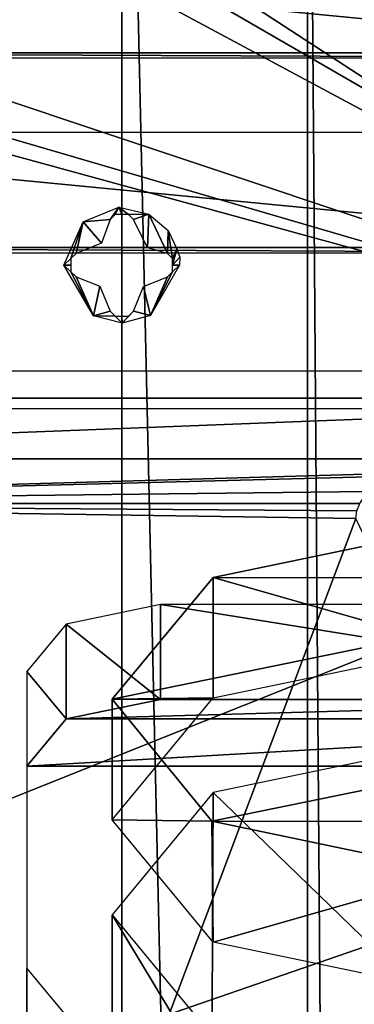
# Model space of a CAD drawing. Header units: millimetres. Extents: x -52 to 137, y -753 to 253.
# Tile 95 of 100: x -4 to 10, y 177 to 217. Entities that reach past the tile are written whole.
import ezdxf

# ---------------------------------------------------------------- set-up
doc = ezdxf.new("R2010")
doc.units = ezdxf.units.MM
doc.header["$LTSCALE"] = 65.185185
for name, color, linetype in [('1', 7, 'CONTINUOUS'), ('116', 7, 'CONTINUOUS'), ('117', 7, 'CONTINUOUS'), ('2', 7, 'CONTINUOUS'), ('264', 7, 'CONTINUOUS'), ('265', 7, 'CONTINUOUS'), ('266', 7, 'CONTINUOUS'), ('4', 7, 'CONTINUOUS'), ('56', 7, 'CONTINUOUS'), ('73', 7, 'CONTINUOUS'), ('874', 7, 'CONTINUOUS'), ('876', 7, 'CONTINUOUS'), ('877', 7, 'CONTINUOUS'), ('879', 7, 'CONTINUOUS'), ('880', 7, 'CONTINUOUS'), ('881', 7, 'CONTINUOUS'), ('883', 7, 'CONTINUOUS'), ('978', 7, 'CONTINUOUS'), ('980', 7, 'CONTINUOUS'), ('981', 7, 'CONTINUOUS'), ('982', 7, 'CONTINUOUS'), ('983', 7, 'CONTINUOUS')]:
    doc.layers.add(name, color=color, linetype=linetype)

msp = doc.modelspace()

# ---------------------------------------------------------------- linework, layer by layer
at = {"layer": '1', "color": 7, "linetype": 'Continuous'}
for points in [[(32, 201.548, -65.463), (28, 219.048, -65.463), (-28, 236.161, -65.463), (32, 201.548, -65.463)], [(-28, 233.661, -65.463), (32, 201.548, -65.463), (-28, 236.161, -65.463), (-28, 233.661, -65.463)], [(-28, 221.548, -65.463), (32, 201.548, -65.463), (-28, 233.661, -65.463), (-28, 221.548, -65.463)], [(-28, 219.048, -65.463), (32, 201.548, -65.463), (-28, 221.548, -65.463), (-28, 219.048, -65.463)], [(-32, 201.548, -65.463), (32, 201.548, -65.463), (-32, 219.048, -65.463), (-32, 201.548, -65.463)], [(-32, 219.048, -65.463), (32, 201.548, -65.463), (-28, 219.048, -65.463), (-32, 219.048, -65.463)]]:
    msp.add_3dface(points, dxfattribs=at)
at = {"layer": '116', "color": 7, "linetype": 'Continuous'}
for points in [[(-0.12, 209.381, -71.712), (-0.478, 208.88, -71.797), (-1.581, 208.785, -71.712), (-0.12, 209.381, -71.712)], [(-0.274, 209.088, -71.768), (-0.478, 208.88, -71.797), (-0.12, 209.381, -71.712), (-0.274, 209.088, -71.768)], [(-0.001, 209.088, -71.771), (-0.274, 209.088, -71.768), (-0.12, 209.381, -71.712), (-0.001, 209.088, -71.771)], [(0.274, 209.088, -71.768), (-0.001, 209.088, -71.771), (-0.12, 209.381, -71.712), (0.274, 209.088, -71.768)], [(1.117, 209.106, -71.712), (0.274, 209.088, -71.768), (-0.12, 209.381, -71.712), (1.117, 209.106, -71.712)], [(0.478, 208.88, -71.797), (0.274, 209.088, -71.768), (1.117, 209.106, -71.712), (0.478, 208.88, -71.797)], [(1.064, 207.72, -71.891), (0.478, 208.88, -71.797), (1.117, 209.106, -71.712), (1.064, 207.72, -71.891)], [(1.88, 207.478, -71.797), (1.064, 207.72, -71.891), (1.117, 209.106, -71.712), (1.88, 207.478, -71.797)], [(1.904, 208.434, -71.712), (1.88, 207.478, -71.797), (1.117, 209.106, -71.712), (1.904, 208.434, -71.712)], [(-1.581, 208.785, -71.712), (-2.088, 207.274, -71.768), (-2.384, 207, -71.712), (-1.581, 208.785, -71.712)], [(-1.88, 207.478, -71.797), (-2.088, 207.274, -71.768), (-1.581, 208.785, -71.712), (-1.88, 207.478, -71.797)], [(-0.839, 207.915, -71.896), (-1.88, 207.478, -71.797), (-1.581, 208.785, -71.712), (-0.839, 207.915, -71.896)], [(-0.478, 208.88, -71.797), (-0.839, 207.915, -71.896), (-1.581, 208.785, -71.712), (-0.478, 208.88, -71.797)], [(2.088, 207.275, -71.768), (1.88, 207.478, -71.797), (1.904, 208.434, -71.712), (2.088, 207.275, -71.768)], [(2.268, 207.673, -71.716), (2.088, 207.275, -71.768), (1.904, 208.434, -71.712), (2.268, 207.673, -71.716)], [(2.088, 207, -71.771), (2.088, 207.275, -71.768), (2.268, 207.673, -71.716), (2.088, 207, -71.771)], [(2.391, 207.333, -71.705), (2.088, 207, -71.771), (2.268, 207.673, -71.716), (2.391, 207.333, -71.705)], [(-2.088, 207.274, -71.768), (-2.088, 207, -71.771), (-2.384, 207, -71.712), (-2.088, 207.274, -71.768)], [(2.374, 207, -71.714), (2.088, 207, -71.771), (2.391, 207.333, -71.705), (2.374, 207, -71.714)]]:
    msp.add_3dface(points, dxfattribs=at)
at = {"layer": '117', "color": 7, "linetype": 'Continuous'}
for points in [[(-2.384, 207, -71.712), (-2.088, 207, -71.771), (-2.088, 206.726, -71.768), (-2.384, 207, -71.712)], [(-2.384, 207, -71.712), (-2.088, 206.726, -71.768), (-1.16, 204.919, -71.712), (-2.384, 207, -71.712)], [(-2.088, 206.726, -71.768), (-1.88, 206.522, -71.797), (-1.16, 204.919, -71.712), (-2.088, 206.726, -71.768)], [(2.374, 207, -71.714), (1.185, 204.933, -71.712), (2.088, 206.725, -71.768), (2.374, 207, -71.714)], [(1.185, 204.933, -71.712), (1.88, 206.522, -71.797), (2.088, 206.725, -71.768), (1.185, 204.933, -71.712)], [(2.088, 207, -71.771), (2.374, 207, -71.714), (2.088, 206.725, -71.768), (2.088, 207, -71.771)], [(-1.88, 206.522, -71.797), (-0.898, 206.149, -71.896), (-1.16, 204.919, -71.712), (-1.88, 206.522, -71.797)], [(0.888, 206.135, -71.896), (1.88, 206.522, -71.797), (1.185, 204.933, -71.712), (0.888, 206.135, -71.896)], [(-0.898, 206.149, -71.896), (-0.478, 205.12, -71.797), (-1.16, 204.919, -71.712), (-0.898, 206.149, -71.896)], [(0.478, 205.12, -71.797), (0.888, 206.135, -71.896), (1.185, 204.933, -71.712), (0.478, 205.12, -71.797)], [(-0.478, 205.12, -71.797), (-0.274, 204.912, -71.768), (-1.16, 204.919, -71.712), (-0.478, 205.12, -71.797)], [(0.274, 204.912, -71.768), (0.478, 205.12, -71.797), (0.015, 204.618, -71.712), (0.274, 204.912, -71.768)], [(0.015, 204.618, -71.712), (0.478, 205.12, -71.797), (1.185, 204.933, -71.712), (0.015, 204.618, -71.712)], [(-1.16, 204.919, -71.712), (-0.274, 204.912, -71.768), (0.015, 204.618, -71.712), (-1.16, 204.919, -71.712)], [(-0.274, 204.912, -71.768), (0, 204.912, -71.771), (0.015, 204.618, -71.712), (-0.274, 204.912, -71.768)], [(0, 204.912, -71.771), (0.274, 204.912, -71.768), (0.015, 204.618, -71.712), (0, 204.912, -71.771)]]:
    msp.add_3dface(points, dxfattribs=at)
at = {"layer": '2', "color": 7, "linetype": 'Continuous'}
for points in [[(32, 201.548, -65.463), (-32, 201.548, -65.463), (-32, 199.048, -66.133), (32, 201.548, -65.463)], [(32, 201.548, -65.463), (-32, 199.048, -66.133), (32, 199.048, -66.133), (32, 201.548, -65.463)], [(-32, 197.218, -67.963), (10.668, 198.331, -66.636), (32, 199.048, -66.133), (-32, 197.218, -67.963)], [(-32, 199.048, -66.133), (-32, 197.218, -67.963), (32, 199.048, -66.133), (-32, 199.048, -66.133)], [(10.125, 197.713, -67.255), (10.668, 198.331, -66.636), (-32, 197.218, -67.963), (10.125, 197.713, -67.255)], [(9.796, 197.218, -67.963), (10.125, 197.713, -67.255), (-32, 197.218, -67.963), (9.796, 197.218, -67.963)]]:
    msp.add_3dface(points, dxfattribs=at)
at = {"layer": '264', "color": 7, "linetype": 'Continuous'}
for points in [[(0, 246.83, 39.804), (-11.231, 246.83, 35.689), (0, -247.32, 39.804), (0, 246.83, 39.804)], [(0, -247.32, 39.804), (-11.231, 246.83, 35.689), (-11.231, -247.32, 35.689), (0, -247.32, 39.804)], [(11.231, 246.83, 35.689), (0, 246.83, 39.804), (11.231, -247.32, 35.689), (11.231, 246.83, 35.689)], [(11.231, -247.32, 35.689), (0, 246.83, 39.804), (0, -247.32, 39.804), (11.231, -247.32, 35.689)]]:
    msp.add_3dface(points, dxfattribs=at)
at = {"layer": '265', "color": 7, "linetype": 'Continuous'}
for points in [[(11.231, 246.83, 35.689), (11.231, -247.32, 35.689), (7.64, 246.83, 27.704), (11.231, 246.83, 35.689)], [(7.64, 246.83, 27.704), (11.231, -247.32, 35.689), (7.64, -247.32, 27.704), (7.64, 246.83, 27.704)]]:
    msp.add_3dface(points, dxfattribs=at)
at = {"layer": '266', "color": 7, "linetype": 'Continuous'}
for points in [[(7.64, 246.83, 27.704), (7.64, -247.32, 27.704), (-7.64, 246.83, 27.704), (7.64, 246.83, 27.704)], [(-7.64, 246.83, 27.704), (7.64, -247.32, 27.704), (-7.64, -247.32, 27.704), (-7.64, 246.83, 27.704)]]:
    msp.add_3dface(points, dxfattribs=at)
at = {"layer": '4', "color": 7, "linetype": 'Continuous'}
for points in [[(9.796, 197.218, -67.963), (-32, 197.218, -67.963), (9.672, 196.912, -68.492), (9.796, 197.218, -67.963)], [(9.672, 196.912, -68.492), (-32, 197.218, -67.963), (9.63, 196.601, -69.031), (9.672, 196.912, -68.492)], [(9.63, 196.601, -69.031), (-32, 197.218, -67.963), (0.5, 172.383, -110.979), (9.63, 196.601, -69.031)], [(0.5, 172.383, -110.979), (-32, 197.218, -67.963), (-2, 172.383, -110.979), (0.5, 172.383, -110.979)], [(-2, 172.383, -110.979), (-32, 197.218, -67.963), (-2, 171.161, -113.095), (-2, 172.383, -110.979)], [(-2, 171.161, -113.095), (-32, 197.218, -67.963), (-32, 196.718, -68.829), (-2, 171.161, -113.095)], [(-33.5, 171.161, -113.095), (-2, 171.161, -113.095), (-33.5, 196.718, -68.829), (-33.5, 171.161, -113.095)], [(-33.5, 196.718, -68.829), (-2, 171.161, -113.095), (-32, 196.718, -68.829), (-33.5, 196.718, -68.829)], [(21.5, 171.883, -111.845), (9.63, 196.601, -69.031), (0.5, 172.383, -110.979), (21.5, 171.883, -111.845)]]:
    msp.add_3dface(points, dxfattribs=at)
at = {"layer": '56', "color": 7, "linetype": 'Continuous'}
for points in [[(35.18, 245.95, -69.963), (35.568, 201.548, -69.963), (-35.568, 201.548, -69.963), (35.18, 245.95, -69.963)], [(-35.18, 245.95, -69.963), (35.18, 245.95, -69.963), (-35.568, 201.548, -69.963), (-35.18, 245.95, -69.963)]]:
    msp.add_3dface(points, dxfattribs=at)
at = {"layer": '73', "color": 7, "linetype": 'Continuous'}
for points in [[(35.828, 172.623, -119.563), (-35.828, 172.623, -119.563), (35.579, 201.115, -70.213), (35.828, 172.623, -119.563)], [(35.579, 201.115, -70.213), (-35.828, 172.623, -119.563), (-35.579, 201.115, -70.213), (35.579, 201.115, -70.213)]]:
    msp.add_3dface(points, dxfattribs=at)
at = {"layer": '874', "color": 7, "linetype": 'Continuous'}
for points in [[(3.759, 185.341, -79.534), (13.8, 175.643, -69.132), (13.8, 187.421, -75.932), (3.759, 185.341, -79.534)], [(-0.4, 180.321, -88.23), (3.704, 173.534, -72.785), (3.759, 185.341, -79.534), (-0.4, 180.321, -88.23)], [(3.704, 173.534, -72.785), (13.8, 175.643, -69.132), (3.759, 185.341, -79.534), (3.704, 173.534, -72.785)], [(-0.4, 168.514, -81.479), (3.704, 173.534, -72.785), (-0.4, 180.321, -88.23), (-0.4, 168.514, -81.479)], [(3.759, 175.3, -96.926), (-0.4, 168.514, -81.479), (-0.4, 180.321, -88.23), (3.759, 175.3, -96.926)]]:
    msp.add_3dface(points, dxfattribs=at)
at = {"layer": '876', "color": 7, "linetype": 'Continuous'}
for points in [[(1.6, 189.171, -72.901), (-2.289, 188.365, -74.296), (26, 189.171, -72.901), (1.6, 189.171, -72.901)], [(26, 189.171, -72.901), (-2.289, 188.365, -74.296), (29.889, 188.365, -74.296), (26, 189.171, -72.901)], [(-2.289, 188.365, -74.296), (-3.9, 186.421, -77.664), (29.889, 188.365, -74.296), (-2.289, 188.365, -74.296)], [(29.889, 188.365, -74.296), (-3.9, 186.421, -77.664), (31.5, 186.421, -77.664), (29.889, 188.365, -74.296)], [(-3.9, 186.421, -77.664), (-3.9, 174.221, -98.795), (31.5, 186.421, -77.664), (-3.9, 186.421, -77.664)], [(31.5, 186.421, -77.664), (-3.9, 174.221, -98.795), (31.5, 174.221, -98.795), (31.5, 186.421, -77.664)]]:
    msp.add_3dface(points, dxfattribs=at)
at = {"layer": '877', "color": 7, "linetype": 'Continuous'}
msp.add_3dface([(-2.289, 176.173, -104.414), (-3.9, 174.221, -98.795), (-3.9, 178.118, -101.045), (-2.289, 176.173, -104.414)], dxfattribs=at)
at = {"layer": '879', "color": 7, "linetype": 'Continuous'}
for points in [[(1.6, 189.171, -72.901), (26, 189.171, -72.901), (1.6, 193.068, -75.151), (1.6, 189.171, -72.901)], [(1.6, 193.068, -75.151), (26, 189.171, -72.901), (26, 193.068, -75.151), (1.6, 193.068, -75.151)]]:
    msp.add_3dface(points, dxfattribs=at)
at = {"layer": '880', "color": 7, "linetype": 'Continuous'}
for points in [[(-2.289, 192.262, -76.546), (1.6, 189.171, -72.901), (1.6, 193.068, -75.151), (-2.289, 192.262, -76.546)], [(-3.9, 190.318, -79.914), (-2.289, 188.365, -74.296), (-2.289, 192.262, -76.546), (-3.9, 190.318, -79.914)], [(-2.289, 188.365, -74.296), (1.6, 189.171, -72.901), (-2.289, 192.262, -76.546), (-2.289, 188.365, -74.296)], [(-3.9, 186.421, -77.664), (-2.289, 188.365, -74.296), (-3.9, 190.318, -79.914), (-3.9, 186.421, -77.664)]]:
    msp.add_3dface(points, dxfattribs=at)
at = {"layer": '881', "color": 7, "linetype": 'Continuous'}
for points in [[(13.8, 196.254, -81.032), (3.766, 194.177, -84.629), (13.8, 191.318, -78.182), (13.8, 196.254, -81.032)], [(3.766, 194.177, -84.629), (-0.4, 189.183, -93.281), (3.759, 189.238, -81.784), (3.766, 194.177, -84.629)], [(13.8, 191.318, -78.182), (3.766, 194.177, -84.629), (3.759, 189.238, -81.784), (13.8, 191.318, -78.182)], [(3.759, 189.238, -81.784), (-0.4, 189.183, -93.281), (-0.4, 184.218, -90.48), (3.759, 189.238, -81.784)], [(-0.4, 189.183, -93.281), (3.704, 184.163, -101.975), (-0.4, 184.218, -90.48), (-0.4, 189.183, -93.281)], [(-0.4, 184.218, -90.48), (3.704, 184.163, -101.975), (3.759, 179.197, -99.176), (-0.4, 184.218, -90.48)], [(3.704, 184.163, -101.975), (13.8, 182.054, -105.628), (3.759, 179.197, -99.176), (3.704, 184.163, -101.975)], [(3.759, 179.197, -99.176), (13.8, 182.054, -105.628), (13.8, 177.118, -102.778), (3.759, 179.197, -99.176)]]:
    msp.add_3dface(points, dxfattribs=at)
at = {"layer": '883', "color": 7, "linetype": 'Continuous'}
for points in [[(3.766, 194.177, -84.629), (13.8, 196.254, -81.032), (23.896, 194.146, -84.685), (3.766, 194.177, -84.629)], [(-0.4, 189.183, -93.281), (3.766, 194.177, -84.629), (23.896, 194.146, -84.685), (-0.4, 189.183, -93.281)], [(-0.4, 189.183, -93.281), (23.896, 194.146, -84.685), (28, 189.126, -93.379), (-0.4, 189.183, -93.281)], [(3.704, 184.163, -101.975), (-0.4, 189.183, -93.281), (28, 189.126, -93.379), (3.704, 184.163, -101.975)], [(3.704, 184.163, -101.975), (28, 189.126, -93.379), (23.834, 184.131, -102.03), (3.704, 184.163, -101.975)], [(13.8, 182.054, -105.628), (3.704, 184.163, -101.975), (23.834, 184.131, -102.03), (13.8, 182.054, -105.628)]]:
    msp.add_3dface(points, dxfattribs=at)
at = {"layer": '978', "color": 7, "linetype": 'Continuous'}
for points in [[(-28.5, 202.661, -62.963), (28.5, 202.661, -62.963), (-28.5, 239.661, -62.963), (-28.5, 202.661, -62.963)], [(-28.5, 239.661, -62.963), (28.5, 202.661, -62.963), (28.5, 239.661, -62.963), (-28.5, 239.661, -62.963)]]:
    msp.add_3dface(points, dxfattribs=at)
at = {"layer": '980', "color": 7, "linetype": 'Continuous'}
for points in [[(24.5, 220.45, -62.916), (-24.5, 220.45, -62.916), (24.5, 215.726, -60.714), (24.5, 220.45, -62.916)], [(24.5, 215.726, -60.714), (-24.5, 220.45, -62.916), (-24.5, 215.726, -60.714), (24.5, 215.726, -60.714)]]:
    msp.add_3dface(points, dxfattribs=at)
at = {"layer": '981', "color": 7, "linetype": 'Continuous'}
for points in [[(24.5, 215.726, -60.714), (-24.5, 215.726, -60.714), (24.5, 215.515, -61.167), (24.5, 215.726, -60.714)], [(24.5, 215.515, -61.167), (-24.5, 215.726, -60.714), (-24.5, 215.515, -61.167), (24.5, 215.515, -61.167)]]:
    msp.add_3dface(points, dxfattribs=at)
at = {"layer": '982', "color": 7, "linetype": 'Continuous'}
for points in [[(24.5, 212.45, -62.916), (-24.5, 212.45, -62.916), (24.5, 207.726, -60.714), (24.5, 212.45, -62.916)], [(24.5, 207.726, -60.714), (-24.5, 212.45, -62.916), (-24.5, 207.726, -60.714), (24.5, 207.726, -60.714)]]:
    msp.add_3dface(points, dxfattribs=at)
at = {"layer": '983', "color": 7, "linetype": 'Continuous'}
for points in [[(24.5, 207.726, -60.714), (-24.5, 207.726, -60.714), (24.5, 207.515, -61.167), (24.5, 207.726, -60.714)], [(24.5, 207.515, -61.167), (-24.5, 207.726, -60.714), (-24.5, 207.515, -61.167), (24.5, 207.515, -61.167)]]:
    msp.add_3dface(points, dxfattribs=at)

doc.saveas('drawing.dxf')
